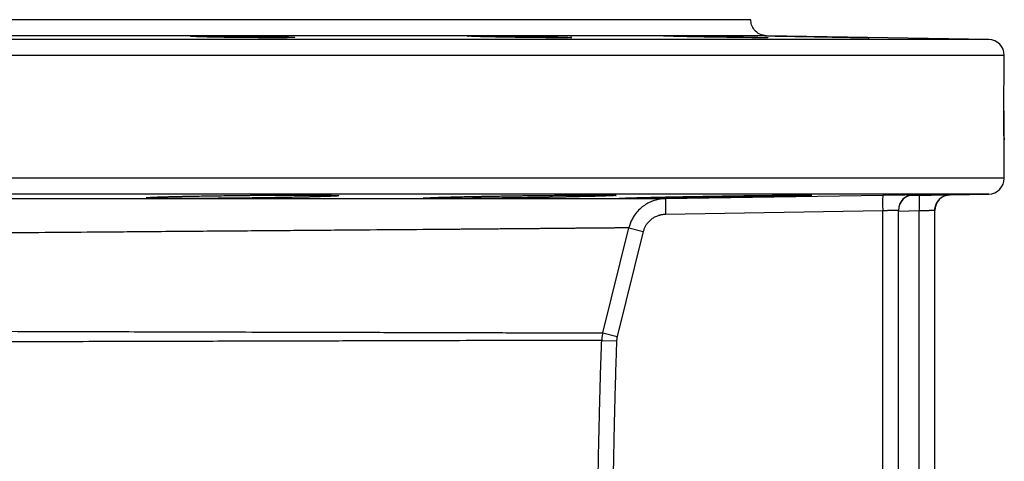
# Model space of a CAD drawing. Header units: inches. Extents: x -21 to 102, y -36 to 51.
# Tile 14 of 21: x 8.61 to 20.87, y 45.68 to 51.18. Entities that reach past the tile are written whole.
import ezdxf

# ---------------------------------------------------------------- set-up
doc = ezdxf.new("R2010")
doc.units = ezdxf.units.IN
doc.header["$MEASUREMENT"] = 0

msp = doc.modelspace()

# ---------------------------------------------------------------- linework, layer by layer
at = {"color": 8, "linetype": 'Continuous', "lineweight": 25}
for p, q in [((20.681, 50.936), (-20.681, 50.936)), ((17.91, 50.984), (-17.91, 50.984)), ((20.874, 50.739), (-20.874, 50.739)), ((20.874, 49.209), (-20.874, 49.209)), ((20.681, 49.012), (-20.681, 49.012)), ((19.706, 48.996), (19.814, 48.997)), ((19.814, 48.801), (19.554, 48.796))]:
    msp.add_line(p, q, dxfattribs=at)
at = {"color": 7, "linetype": 'Continuous', "lineweight": 25}
for p, q in [((20.681, 50.936), (17.91, 50.984)), ((20.874, 50.562), (20.874, 50.739)), ((20.874, 49.209), (20.874, 49.538)), ((16.653, 48.955), (19.36, 49)), ((19.747, 49.005), (19.747, 49.004)), ((20.201, 49.004), (20.681, 49.012)), ((19.36, 48.803), (16.653, 48.758)), ((19.36, 43.191), (19.36, 48.803)), ((19.554, 43.191), (19.554, 48.808)), ((19.814, 43.196), (19.814, 48.801)), ((20.008, 43.196), (20.008, 48.807)), ((15.871, 47.282), (16.196, 48.591)), ((16.196, 48.591), (16.376, 48.546)), ((16.376, 48.546), (16.051, 47.237)), ((15.871, 47.282), (16.051, 47.237)), ((15.858, 47.189), (16.043, 47.183))]:
    msp.add_line(p, q, dxfattribs=at)
for centre, radius, start, end in [((20.677, 50.739), 0.197, 360, 89), ((20.677, 49.209), 0.197, 271, 0), ((19.506, 48.854), 2.855, 177.9829, 181.9333), ((22.209, 48.9), 2.851, 177.9906, 181.9475), ((19.751, 48.808), 0.197, 90.9744, 179.9998), ((19.751, 48.807), 0.197, 90.9787, 179.9998), ((22.638, 48.899), 2.826, 178.0036, 181.9955), ((20.205, 48.807), 0.197, 91, 180)]:
    msp.add_arc(centre, radius, start, end, dxfattribs=at)
for points, knots in [([(17.717, 51.181), (17.716, 51.181), (17.716, 51.181), (17.716, 51.181), (17.715, 51.181), (17.713, 51.181), (17.712, 51.181), (17.709, 51.181), (17.707, 51.181), (17.704, 51.181), (17.701, 51.181), (17.697, 51.181), (17.693, 51.181), (17.688, 51.181), (17.683, 51.181), (17.678, 51.181), (17.672, 51.181), (17.666, 51.181), (17.659, 51.181), (17.652, 51.181), (17.635, 51.181), (17.605, 51.181), (17.553, 51.181), (17.493, 51.181), (17.398, 51.181), (17.253, 51.181), (17.037, 51.181), (16.78, 51.181), (16.477, 51.181), (16.132, 51.181), (15.742, 51.181), (15.309, 51.181), (14.833, 51.181), (14.317, 51.181), (13.759, 51.181), (13.164, 51.181), (12.533, 51.181), (11.868, 51.181), (11.173, 51.181), (10.449, 51.181), (9.702, 51.181), (8.931, 51.181), (8.145, 51.181), (7.342, 51.181), (6.53, 51.181), (5.707, 51.181), (4.884, 51.181), (4.056, 51.181), (3.367, 51.181), (2.818, 51.181), (2.411, 51.181), (2.002, 51.181), (1.676, 51.181), (1.433, 51.181), (1.274, 51.181), (1.115, 51.181), (0.956, 51.181), (0.797, 51.181), (0.638, 51.181), (0.478, 51.181), (0.319, 51.181), (0.159, 51.181), (0.053, 51.181), (0, 51.181)], [0, 0, 0, 0, 0.003017, 0.006033, 0.009048, 0.012063, 0.015078, 0.018092, 0.021107, 0.024121, 0.027135, 0.030149, 0.033163, 0.036177, 0.039191, 0.042206, 0.045221, 0.048236, 0.051252, 0.054268, 0.057285, 0.072092, 0.086891, 0.101691, 0.116499, 0.146983, 0.177468, 0.208726, 0.239986, 0.271893, 0.303801, 0.336211, 0.368624, 0.401379, 0.434137, 0.467068, 0.5, 0.532931, 0.565864, 0.598619, 0.631376, 0.663787, 0.696199, 0.728106, 0.760014, 0.791272, 0.822532, 0.853016, 0.883502, 0.898308, 0.913108, 0.927907, 0.942715, 0.948446, 0.954176, 0.959903, 0.965631, 0.971357, 0.977084, 0.982811, 0.988539, 0.994269, 1, 1, 1, 1]), ([(17.91, 50.984), (17.882, 50.988), (17.824, 50.996), (17.759, 51.051), (17.722, 51.117), (17.718, 51.162), (17.717, 51.184)], [0, 0, 0, 0, 0.270883, 0.5631379, 0.7901552, 1, 1, 1, 1]), ([(10.925, 50.969), (10.921, 50.969), (10.914, 50.969), (10.903, 50.969), (10.892, 50.97), (10.882, 50.97), (10.872, 50.97), (10.862, 50.97), (10.853, 50.971), (10.844, 50.971), (10.835, 50.971), (10.827, 50.972), (10.819, 50.972), (10.798, 50.973), (10.77, 50.974), (10.744, 50.975), (10.732, 50.977), (10.737, 50.978), (10.755, 50.979), (10.786, 50.98), (10.83, 50.981), (10.884, 50.982), (10.948, 50.982), (11.021, 50.982), (11.102, 50.982), (11.169, 50.981), (11.218, 50.981), (11.245, 50.981), (11.272, 50.98), (11.3, 50.98), (11.328, 50.98), (11.356, 50.98), (11.375, 50.979), (11.384, 50.979)], [0, 0, 0, 0, 0.010535, 0.02103, 0.031491, 0.041925, 0.052339, 0.062737, 0.073128, 0.083517, 0.09391, 0.104315, 0.114736, 0.12518, 0.187906, 0.250377, 0.318352, 0.386117, 0.446594, 0.507002, 0.568071, 0.629132, 0.688677, 0.748232, 0.809805, 0.871395, 0.889847, 0.90821, 0.926523, 0.94482, 0.963141, 0.981522, 1, 1, 1, 1]), ([(11.384, 50.961), (11.379, 50.961), (11.368, 50.962), (11.351, 50.962), (11.335, 50.962), (11.319, 50.962), (11.303, 50.962), (11.287, 50.962), (11.27, 50.963), (11.255, 50.963), (11.239, 50.963), (11.223, 50.963), (11.207, 50.964), (11.191, 50.964), (11.176, 50.964), (11.144, 50.964), (11.098, 50.965), (11.05, 50.966), (11.015, 50.967), (10.991, 50.967), (10.968, 50.968), (10.946, 50.968), (10.932, 50.969), (10.925, 50.969)], [0, 0, 0, 0, 0.032325, 0.064523, 0.096613, 0.128615, 0.160548, 0.192431, 0.224285, 0.256129, 0.287984, 0.319868, 0.351802, 0.383805, 0.415898, 0.448098, 0.579688, 0.711007, 0.769077, 0.826892, 0.884571, 0.942234, 1, 1, 1, 1]), ([(11.384, 50.979), (11.39, 50.979), (11.4, 50.979), (11.416, 50.979), (11.432, 50.979), (11.448, 50.979), (11.464, 50.978), (11.48, 50.978), (11.495, 50.978), (11.511, 50.978), (11.526, 50.978), (11.542, 50.977), (11.557, 50.977), (11.572, 50.977), (11.588, 50.977), (11.603, 50.976), (11.618, 50.976), (11.638, 50.976), (11.662, 50.975), (11.691, 50.975), (11.718, 50.974), (11.745, 50.974), (11.771, 50.973), (11.796, 50.973), (11.821, 50.972), (11.836, 50.972), (11.844, 50.972)], [0, 0, 0, 0, 0.031487, 0.06285, 0.09411, 0.125285, 0.156394, 0.187458, 0.218496, 0.249527, 0.280571, 0.311649, 0.342779, 0.373981, 0.405274, 0.436679, 0.468213, 0.499897, 0.562606, 0.624957, 0.687097, 0.749179, 0.811357, 0.873784, 0.936615, 1, 1, 1, 1]), ([(11.844, 50.972), (11.847, 50.972), (11.855, 50.971), (11.866, 50.971), (11.876, 50.971), (11.886, 50.971), (11.896, 50.97), (11.906, 50.97), (11.915, 50.97), (11.924, 50.97), (11.933, 50.969), (11.941, 50.969), (11.949, 50.969), (11.957, 50.968), (11.964, 50.968), (11.971, 50.968), (11.986, 50.967), (12.005, 50.966), (12.025, 50.965), (12.036, 50.964), (12.032, 50.962), (12.014, 50.961), (11.983, 50.96), (11.94, 50.96), (11.885, 50.959), (11.821, 50.959), (11.748, 50.959), (11.666, 50.959), (11.597, 50.96), (11.546, 50.96), (11.514, 50.96), (11.482, 50.96), (11.45, 50.961), (11.417, 50.961), (11.395, 50.961), (11.384, 50.961)], [0, 0, 0, 0, 0.01042, 0.020809, 0.031172, 0.041516, 0.051847, 0.062171, 0.072494, 0.082823, 0.093164, 0.103523, 0.113907, 0.124322, 0.134774, 0.14527, 0.155815, 0.202845, 0.250036, 0.316941, 0.384042, 0.444905, 0.505837, 0.567142, 0.628466, 0.68852, 0.748581, 0.810322, 0.872069, 0.893482, 0.914792, 0.936048, 0.957301, 0.978602, 1, 1, 1, 1]), ([(14.512, 50.969), (14.507, 50.969), (14.497, 50.969), (14.483, 50.969), (14.47, 50.97), (14.456, 50.97), (14.443, 50.97), (14.43, 50.97), (14.418, 50.971), (14.405, 50.971), (14.393, 50.971), (14.381, 50.972), (14.37, 50.972), (14.359, 50.972), (14.328, 50.973), (14.282, 50.974), (14.232, 50.976), (14.199, 50.978), (14.185, 50.979), (14.188, 50.98), (14.208, 50.981), (14.244, 50.982), (14.295, 50.982), (14.359, 50.982), (14.436, 50.981), (14.522, 50.981), (14.595, 50.98), (14.648, 50.98), (14.679, 50.979), (14.71, 50.979), (14.741, 50.979), (14.772, 50.978), (14.804, 50.978), (14.826, 50.977), (14.836, 50.977)], [0, 0, 0, 0, 0.0097446, 0.0194473, 0.0291142, 0.0387516, 0.0483656, 0.0579624, 0.0675481, 0.077129, 0.0867113, 0.096301, 0.1059043, 0.1155271, 0.1251754, 0.1878432, 0.2502291, 0.3172262, 0.384031, 0.4442315, 0.504388, 0.5652181, 0.6260499, 0.6865725, 0.7471022, 0.8079173, 0.8687711, 0.8876005, 0.9063235, 0.9249874, 0.9436396, 0.9623276, 0.9810989, 1, 1, 1, 1]), ([(14.836, 50.963), (14.831, 50.963), (14.821, 50.964), (14.806, 50.964), (14.791, 50.964), (14.775, 50.964), (14.76, 50.965), (14.745, 50.965), (14.73, 50.965), (14.715, 50.965), (14.7, 50.965), (14.68, 50.966), (14.655, 50.966), (14.625, 50.967), (14.596, 50.967), (14.567, 50.968), (14.539, 50.968), (14.521, 50.969), (14.512, 50.969)], [0, 0, 0, 0, 0.0449438, 0.0897713, 0.1345068, 0.1791743, 0.223798, 0.2684023, 0.3130114, 0.3576495, 0.4023407, 0.447109, 0.5399349, 0.6322023, 0.7241268, 0.8159247, 0.9078113, 1, 1, 1, 1]), ([(14.836, 50.977), (14.842, 50.977), (14.853, 50.977), (14.869, 50.977), (14.885, 50.977), (14.902, 50.976), (14.918, 50.976), (14.934, 50.976), (14.951, 50.976), (14.967, 50.975), (14.988, 50.975), (15.014, 50.974), (15.044, 50.974), (15.074, 50.973), (15.104, 50.973), (15.133, 50.972), (15.152, 50.972), (15.161, 50.972)], [0, 0, 0, 0, 0.048271, 0.096464, 0.14461, 0.192739, 0.240883, 0.289074, 0.337343, 0.385721, 0.43424, 0.528535, 0.622522, 0.71643, 0.810491, 0.904936, 1, 1, 1, 1]), ([(15.161, 50.972), (15.166, 50.972), (15.175, 50.971), (15.189, 50.971), (15.203, 50.971), (15.216, 50.971), (15.229, 50.97), (15.242, 50.97), (15.255, 50.97), (15.267, 50.969), (15.279, 50.969), (15.291, 50.969), (15.303, 50.969), (15.314, 50.968), (15.345, 50.968), (15.391, 50.966), (15.441, 50.965), (15.474, 50.963), (15.488, 50.962), (15.484, 50.961), (15.463, 50.96), (15.427, 50.959), (15.374, 50.959), (15.307, 50.959), (15.229, 50.959), (15.143, 50.96), (15.071, 50.961), (15.019, 50.961), (14.989, 50.962), (14.959, 50.962), (14.929, 50.962), (14.898, 50.963), (14.867, 50.963), (14.847, 50.963), (14.836, 50.963)], [0, 0, 0, 0, 0.009676, 0.019327, 0.028959, 0.038578, 0.04819, 0.057801, 0.067418, 0.077046, 0.086693, 0.096363, 0.106065, 0.115803, 0.125583, 0.188278, 0.251269, 0.317713, 0.384329, 0.445262, 0.506242, 0.568158, 0.630083, 0.691835, 0.753593, 0.813309, 0.873015, 0.891278, 0.909435, 0.927524, 0.945586, 0.96366, 0.981784, 1, 1, 1, 1]), ([(17.109, 50.969), (17.104, 50.969), (17.093, 50.969), (17.077, 50.969), (17.061, 50.97), (17.045, 50.97), (17.03, 50.97), (17.014, 50.971), (16.999, 50.971), (16.984, 50.971), (16.969, 50.971), (16.955, 50.972), (16.941, 50.972), (16.926, 50.972), (16.913, 50.973), (16.871, 50.973), (16.808, 50.975), (16.733, 50.977), (16.675, 50.978), (16.639, 50.98), (16.625, 50.981), (16.631, 50.981), (16.656, 50.982), (16.701, 50.982), (16.764, 50.981), (16.843, 50.981), (16.933, 50.98), (17.009, 50.979), (17.062, 50.978), (17.092, 50.977), (17.122, 50.977), (17.153, 50.977), (17.183, 50.976), (17.214, 50.976), (17.246, 50.975), (17.267, 50.975), (17.277, 50.975)], [0, 0, 0, 0, 0.009067, 0.018091, 0.027077, 0.036031, 0.04496, 0.05387, 0.062765, 0.071653, 0.08054, 0.08943, 0.098332, 0.107249, 0.116188, 0.125155, 0.187756, 0.250059, 0.316152, 0.382075, 0.441874, 0.501647, 0.56299, 0.624339, 0.686361, 0.748403, 0.807184, 0.866058, 0.882877, 0.899595, 0.91625, 0.932884, 0.949536, 0.966246, 0.983054, 1, 1, 1, 1]), ([(17.277, 50.966), (17.272, 50.966), (17.262, 50.966), (17.246, 50.966), (17.231, 50.967), (17.215, 50.967), (17.2, 50.967), (17.185, 50.967), (17.169, 50.968), (17.154, 50.968), (17.139, 50.968), (17.124, 50.969), (17.114, 50.969), (17.109, 50.969)], [0, 0, 0, 0, 0.091622, 0.182947, 0.274026, 0.364911, 0.455652, 0.546303, 0.636915, 0.727539, 0.818227, 0.909031, 1, 1, 1, 1]), ([(17.277, 50.975), (17.282, 50.975), (17.293, 50.974), (17.308, 50.974), (17.324, 50.974), (17.339, 50.974), (17.354, 50.973), (17.37, 50.973), (17.385, 50.973), (17.4, 50.973), (17.415, 50.972), (17.43, 50.972), (17.44, 50.972), (17.445, 50.972)], [0, 0, 0, 0, 0.090947, 0.181731, 0.272405, 0.363019, 0.453626, 0.544275, 0.635021, 0.725914, 0.817007, 0.908352, 1, 1, 1, 1]), ([(17.445, 50.972), (17.451, 50.972), (17.462, 50.971), (17.478, 50.971), (17.493, 50.971), (17.509, 50.971), (17.524, 50.97), (17.54, 50.97), (17.555, 50.97), (17.57, 50.969), (17.585, 50.969), (17.599, 50.969), (17.614, 50.969), (17.628, 50.968), (17.642, 50.968), (17.683, 50.967), (17.747, 50.966), (17.822, 50.964), (17.88, 50.962), (17.915, 50.961), (17.93, 50.96), (17.924, 50.959), (17.898, 50.959), (17.853, 50.959), (17.789, 50.959), (17.71, 50.96), (17.62, 50.961), (17.544, 50.962), (17.49, 50.963), (17.46, 50.963), (17.43, 50.964), (17.4, 50.964), (17.37, 50.965), (17.339, 50.965), (17.308, 50.965), (17.288, 50.966), (17.277, 50.966)], [0, 0, 0, 0, 0.008977, 0.017926, 0.026854, 0.035766, 0.044668, 0.053566, 0.062466, 0.071375, 0.080297, 0.08924, 0.098208, 0.107209, 0.116248, 0.125331, 0.187768, 0.250505, 0.316016, 0.381675, 0.442082, 0.502518, 0.563807, 0.625103, 0.686956, 0.74881, 0.808111, 0.86736, 0.884121, 0.900756, 0.917302, 0.933795, 0.950274, 0.966777, 0.98334, 1, 1, 1, 1]), ([(18.541, 50.969), (18.535, 50.969), (18.525, 50.969), (18.508, 50.969), (18.492, 50.97), (18.476, 50.97), (18.461, 50.97), (18.445, 50.97), (18.429, 50.971), (18.414, 50.971), (18.398, 50.971), (18.383, 50.972), (18.367, 50.972), (18.352, 50.972), (18.337, 50.972), (18.322, 50.973), (18.307, 50.973), (18.277, 50.973), (18.234, 50.974), (18.179, 50.975), (18.128, 50.976), (18.064, 50.978), (17.994, 50.979), (17.934, 50.98), (17.899, 50.981), (17.887, 50.982), (17.899, 50.982), (17.935, 50.981), (17.995, 50.981), (18.064, 50.98), (18.128, 50.979), (18.179, 50.978), (18.234, 50.977), (18.282, 50.976), (18.322, 50.975), (18.352, 50.975), (18.383, 50.974), (18.413, 50.974), (18.445, 50.973), (18.476, 50.973), (18.509, 50.972), (18.53, 50.972), (18.541, 50.972)], [0, 0, 0, 0, 0.0079553, 0.0158708, 0.0237512, 0.0316011, 0.0394253, 0.0472287, 0.0550161, 0.0627922, 0.070562, 0.0783301, 0.0861013, 0.0938805, 0.1016722, 0.1094813, 0.1173122, 0.1251695, 0.156694, 0.1878323, 0.2188926, 0.2501814, 0.3152685, 0.380213, 0.4400059, 0.4997878, 0.5610128, 0.6222475, 0.685894, 0.7495987, 0.7809631, 0.8120665, 0.8432242, 0.8747503, 0.8904557, 0.9060711, 0.9216338, 0.937182, 0.9527541, 0.9683889, 0.9841248, 1, 1, 1, 1]), ([(18.541, 50.972), (18.546, 50.972), (18.557, 50.971), (18.573, 50.971), (18.589, 50.971), (18.604, 50.971), (18.62, 50.97), (18.636, 50.97), (18.652, 50.97), (18.667, 50.97), (18.683, 50.969), (18.698, 50.969), (18.714, 50.969), (18.729, 50.968), (18.744, 50.968), (18.759, 50.968), (18.774, 50.968), (18.804, 50.967), (18.848, 50.966), (18.902, 50.965), (18.953, 50.964), (19.017, 50.963), (19.087, 50.962), (19.147, 50.96), (19.183, 50.96), (19.194, 50.959), (19.183, 50.959), (19.146, 50.959), (19.086, 50.96), (19.007, 50.961), (18.915, 50.963), (18.829, 50.964), (18.752, 50.965), (18.699, 50.966), (18.658, 50.967), (18.629, 50.967), (18.6, 50.968), (18.57, 50.968), (18.551, 50.969), (18.541, 50.969)], [0, 0, 0, 0, 0.007857, 0.015688, 0.023497, 0.031289, 0.039069, 0.046841, 0.05461, 0.062381, 0.070158, 0.077947, 0.085752, 0.093578, 0.10143, 0.109312, 0.11723, 0.125188, 0.156484, 0.187553, 0.218697, 0.250217, 0.314724, 0.379352, 0.439596, 0.499857, 0.561312, 0.622772, 0.686248, 0.749698, 0.805795, 0.86178, 0.894735, 0.927624, 0.942167, 0.956646, 0.971091, 0.985533, 1, 1, 1, 1]), ([(20.868, 50.05), (20.868, 50.055), (20.868, 50.064), (20.868, 50.079), (20.868, 50.093), (20.868, 50.107), (20.868, 50.121), (20.868, 50.135), (20.868, 50.161), (20.868, 50.199), (20.869, 50.246), (20.869, 50.291), (20.87, 50.349), (20.871, 50.414), (20.872, 50.467), (20.873, 50.502), (20.873, 50.523), (20.874, 50.54), (20.874, 50.55), (20.874, 50.556), (20.874, 50.56), (20.874, 50.562), (20.874, 50.562), (20.874, 50.562)], [0, 0, 0, 0, 0.017701, 0.035422, 0.053178, 0.070983, 0.088853, 0.106801, 0.124842, 0.18724, 0.249938, 0.312599, 0.375045, 0.499721, 0.624223, 0.686532, 0.749031, 0.811681, 0.874182, 0.905822, 0.937285, 0.968652, 1, 1, 1, 1]), ([(20.868, 50.05), (20.868, 50.017), (20.868, 49.95), (20.869, 49.853), (20.87, 49.764), (20.87, 49.713), (20.871, 49.688)], [0, 0, 0, 0, 0.249664, 0.499958, 0.750273, 1, 1, 1, 1]), ([(20.874, 49.538), (20.874, 49.538), (20.874, 49.538), (20.874, 49.539), (20.874, 49.54), (20.874, 49.541), (20.874, 49.543), (20.874, 49.546), (20.874, 49.55), (20.874, 49.56), (20.873, 49.577), (20.873, 49.598), (20.872, 49.633), (20.871, 49.686), (20.87, 49.751), (20.869, 49.809), (20.869, 49.855), (20.868, 49.902), (20.868, 49.942), (20.868, 49.975), (20.868, 50), (20.868, 50.025), (20.868, 50.042), (20.868, 50.05)], [0, 0, 0, 0, 0.017916, 0.035815, 0.05371, 0.071615, 0.089546, 0.107517, 0.125543, 0.187866, 0.25031, 0.31271, 0.375052, 0.500306, 0.625722, 0.688124, 0.750747, 0.81316, 0.875445, 0.906786, 0.937941, 0.968987, 1, 1, 1, 1]), ([(0, 48.956), (0.026, 48.956), (0.078, 48.956), (0.156, 48.956), (0.235, 48.956), (0.313, 48.956), (0.392, 48.956), (0.47, 48.956), (0.549, 48.956), (0.628, 48.956), (0.707, 48.956), (0.786, 48.956), (0.865, 48.956), (0.944, 48.956), (1.024, 48.956), (1.103, 48.956), (1.182, 48.956), (1.262, 48.956), (1.342, 48.956), (1.421, 48.956), (1.501, 48.956), (1.581, 48.956), (1.661, 48.956), (1.741, 48.956), (1.821, 48.956), (1.901, 48.956), (1.982, 48.956), (2.062, 48.956), (2.142, 48.956), (2.223, 48.956), (2.303, 48.956), (2.384, 48.956), (2.464, 48.956), (2.545, 48.956), (2.626, 48.956), (2.706, 48.956), (2.963, 48.956), (3.412, 48.956), (4.068, 48.956), (4.77, 48.956), (5.451, 48.956), (6.131, 48.956), (6.774, 48.956), (7.426, 48.956), (8.274, 48.956), (9.281, 48.956), (10.266, 48.955), (11.034, 48.955), (11.636, 48.955), (12.209, 48.955), (12.751, 48.955), (13.267, 48.955), (13.761, 48.955), (14.24, 48.955), (14.569, 48.955), (14.768, 48.955), (14.846, 48.955), (14.924, 48.955), (15, 48.955), (15.076, 48.955), (15.15, 48.955), (15.223, 48.955), (15.296, 48.955), (15.367, 48.955), (15.437, 48.955), (15.507, 48.955), (15.575, 48.955), (15.642, 48.955), (15.708, 48.955), (15.773, 48.955), (15.837, 48.955), (15.9, 48.955), (15.961, 48.955), (16.022, 48.955), (16.081, 48.955), (16.139, 48.955), (16.196, 48.955), (16.252, 48.955), (16.306, 48.955), (16.359, 48.955), (16.412, 48.955), (16.462, 48.955), (16.512, 48.955), (16.56, 48.955), (16.607, 48.955), (16.638, 48.955), (16.653, 48.955)], [0, 0, 0, 0, 0.003502, 0.007008, 0.01052, 0.014037, 0.017558, 0.021085, 0.024616, 0.028153, 0.031694, 0.035241, 0.038792, 0.042348, 0.04591, 0.049476, 0.053047, 0.056623, 0.060205, 0.063791, 0.067382, 0.070978, 0.074579, 0.078185, 0.081795, 0.085411, 0.089032, 0.092658, 0.096288, 0.099924, 0.103564, 0.10721, 0.11086, 0.114515, 0.118175, 0.12184, 0.12551, 0.153145, 0.183249, 0.215823, 0.250862, 0.279091, 0.313029, 0.344164, 0.375291, 0.440694, 0.500587, 0.536514, 0.572197, 0.607636, 0.642832, 0.677199, 0.712501, 0.748739, 0.785914, 0.792622, 0.799344, 0.806079, 0.812827, 0.819588, 0.826363, 0.83315, 0.839951, 0.846765, 0.853592, 0.860432, 0.867285, 0.874152, 0.881031, 0.887924, 0.89483, 0.901749, 0.908681, 0.915627, 0.922586, 0.929557, 0.936542, 0.94354, 0.950552, 0.957576, 0.964614, 0.971665, 0.978729, 0.985806, 0.992896, 1, 1, 1, 1]), ([(11.384, 48.961), (11.377, 48.961), (11.362, 48.961), (11.34, 48.961), (11.318, 48.961), (11.296, 48.961), (11.274, 48.96), (11.252, 48.96), (11.23, 48.96), (11.208, 48.96), (11.187, 48.959), (11.165, 48.959), (11.143, 48.959), (11.122, 48.959), (11.1, 48.959), (11.078, 48.959), (11.057, 48.958), (11.015, 48.958), (10.952, 48.958), (10.871, 48.957), (10.793, 48.957), (10.692, 48.957), (10.576, 48.957), (10.453, 48.957), (10.351, 48.958), (10.271, 48.96), (10.215, 48.962), (10.185, 48.964), (10.18, 48.966), (10.199, 48.969), (10.226, 48.971), (10.252, 48.972), (10.285, 48.974), (10.317, 48.975), (10.344, 48.976), (10.364, 48.976), (10.385, 48.977), (10.407, 48.978), (10.431, 48.978), (10.455, 48.979), (10.481, 48.98), (10.507, 48.981), (10.526, 48.981), (10.535, 48.981)], [0, 0, 0, 0, 0.007852, 0.015685, 0.023503, 0.031309, 0.039105, 0.046895, 0.054681, 0.062467, 0.070256, 0.07805, 0.085853, 0.093667, 0.101497, 0.109343, 0.117211, 0.125101, 0.156279, 0.187326, 0.218447, 0.249845, 0.312343, 0.37459, 0.437153, 0.499615, 0.561962, 0.62445, 0.68692, 0.749761, 0.780802, 0.811824, 0.842995, 0.874488, 0.888387, 0.902262, 0.916129, 0.930003, 0.943898, 0.95783, 0.971814, 0.985866, 1, 1, 1, 1]), ([(10.535, 48.981), (10.54, 48.981), (10.55, 48.982), (10.566, 48.982), (10.582, 48.982), (10.598, 48.983), (10.614, 48.983), (10.631, 48.983), (10.648, 48.984), (10.665, 48.984), (10.682, 48.984), (10.7, 48.985), (10.744, 48.986), (10.818, 48.987), (10.924, 48.989), (11.035, 48.99), (11.124, 48.992), (11.189, 48.992), (11.228, 48.993), (11.267, 48.993), (11.306, 48.994), (11.345, 48.994), (11.371, 48.995), (11.384, 48.995)], [0, 0, 0, 0, 0.022756, 0.045497, 0.068229, 0.09096, 0.113697, 0.136447, 0.159218, 0.182017, 0.204851, 0.227727, 0.250653, 0.375034, 0.500239, 0.624841, 0.750365, 0.792111, 0.833747, 0.875312, 0.916849, 0.958398, 1, 1, 1, 1]), ([(11.384, 48.995), (11.392, 48.995), (11.406, 48.995), (11.428, 48.995), (11.451, 48.995), (11.473, 48.996), (11.494, 48.996), (11.516, 48.996), (11.538, 48.996), (11.56, 48.996), (11.582, 48.996), (11.604, 48.997), (11.625, 48.997), (11.647, 48.997), (11.669, 48.997), (11.69, 48.997), (11.712, 48.997), (11.754, 48.998), (11.817, 48.998), (11.898, 48.998), (11.976, 48.999), (12.076, 48.999), (12.193, 48.999), (12.315, 48.998), (12.418, 48.997), (12.497, 48.996), (12.553, 48.995), (12.584, 48.993), (12.588, 48.99), (12.57, 48.988), (12.543, 48.986), (12.516, 48.985), (12.483, 48.983), (12.451, 48.982), (12.422, 48.981), (12.399, 48.98), (12.374, 48.98), (12.349, 48.979), (12.322, 48.978), (12.294, 48.977), (12.264, 48.976), (12.244, 48.976), (12.233, 48.976)], [0, 0, 0, 0, 0.007818, 0.015625, 0.023424, 0.031217, 0.039006, 0.046793, 0.054582, 0.062373, 0.070171, 0.077976, 0.085792, 0.09362, 0.101464, 0.109324, 0.117204, 0.125105, 0.156232, 0.187301, 0.218458, 0.249843, 0.312349, 0.374578, 0.437193, 0.499611, 0.562158, 0.624548, 0.687304, 0.749758, 0.781262, 0.812496, 0.84363, 0.874832, 0.890665, 0.906401, 0.922063, 0.937671, 0.953248, 0.968814, 0.984391, 1, 1, 1, 1]), ([(12.233, 48.976), (12.228, 48.976), (12.218, 48.975), (12.202, 48.975), (12.186, 48.975), (12.17, 48.974), (12.154, 48.974), (12.137, 48.974), (12.12, 48.973), (12.103, 48.973), (12.086, 48.972), (12.069, 48.972), (12.024, 48.971), (11.951, 48.97), (11.844, 48.968), (11.733, 48.966), (11.644, 48.965), (11.579, 48.964), (11.541, 48.963), (11.502, 48.963), (11.463, 48.962), (11.423, 48.962), (11.397, 48.962), (11.384, 48.961)], [0, 0, 0, 0, 0.022992, 0.045921, 0.068794, 0.091619, 0.114403, 0.137153, 0.159877, 0.182581, 0.205274, 0.227962, 0.250653, 0.375627, 0.500239, 0.625295, 0.750365, 0.792246, 0.833953, 0.875535, 0.917038, 0.95851, 1, 1, 1, 1]), ([(14.836, 48.965), (14.829, 48.965), (14.814, 48.965), (14.792, 48.965), (14.77, 48.965), (14.748, 48.964), (14.726, 48.964), (14.705, 48.964), (14.683, 48.963), (14.661, 48.963), (14.64, 48.963), (14.619, 48.963), (14.597, 48.962), (14.576, 48.962), (14.555, 48.962), (14.534, 48.962), (14.513, 48.961), (14.492, 48.961), (14.471, 48.961), (14.427, 48.96), (14.359, 48.96), (14.27, 48.959), (14.185, 48.958), (14.105, 48.958), (14.03, 48.957), (13.96, 48.957), (13.895, 48.957), (13.818, 48.957), (13.738, 48.957), (13.679, 48.958), (13.647, 48.96), (13.634, 48.961), (13.636, 48.963), (13.661, 48.965), (13.712, 48.967), (13.766, 48.969), (13.814, 48.971), (13.87, 48.973), (13.92, 48.974), (13.962, 48.975), (13.992, 48.976), (14.024, 48.977), (14.056, 48.977), (14.09, 48.978), (14.125, 48.979), (14.161, 48.98), (14.198, 48.98), (14.223, 48.981), (14.236, 48.981)], [0, 0, 0, 0, 0.007063, 0.014098, 0.021108, 0.028095, 0.035062, 0.042012, 0.048945, 0.055866, 0.062777, 0.069679, 0.076576, 0.083469, 0.090362, 0.097257, 0.104156, 0.111062, 0.117978, 0.124905, 0.156125, 0.187532, 0.218757, 0.249873, 0.280984, 0.312215, 0.343641, 0.374855, 0.437106, 0.49966, 0.541283, 0.582714, 0.624516, 0.686892, 0.749644, 0.780745, 0.811794, 0.843, 0.874578, 0.888468, 0.902326, 0.916171, 0.930021, 0.943894, 0.95781, 0.971787, 0.985844, 1, 1, 1, 1]), ([(14.236, 48.981), (14.242, 48.981), (14.255, 48.982), (14.275, 48.982), (14.295, 48.982), (14.315, 48.983), (14.335, 48.983), (14.356, 48.983), (14.376, 48.984), (14.397, 48.984), (14.418, 48.985), (14.439, 48.985), (14.461, 48.985), (14.482, 48.986), (14.504, 48.986), (14.531, 48.986), (14.564, 48.987), (14.602, 48.988), (14.641, 48.988), (14.679, 48.989), (14.718, 48.989), (14.757, 48.99), (14.797, 48.99), (14.823, 48.991), (14.836, 48.991)], [0, 0, 0, 0, 0.035709, 0.071374, 0.107007, 0.142619, 0.178223, 0.213831, 0.249457, 0.285112, 0.320809, 0.356561, 0.39238, 0.428279, 0.46427, 0.500366, 0.562737, 0.625002, 0.687225, 0.749472, 0.811808, 0.874298, 0.937007, 1, 1, 1, 1]), ([(14.836, 48.991), (14.844, 48.991), (14.858, 48.991), (14.88, 48.992), (14.902, 48.992), (14.924, 48.992), (14.946, 48.992), (14.968, 48.993), (14.989, 48.993), (15.011, 48.993), (15.032, 48.993), (15.054, 48.994), (15.075, 48.994), (15.096, 48.994), (15.118, 48.994), (15.139, 48.995), (15.16, 48.995), (15.181, 48.995), (15.201, 48.995), (15.246, 48.996), (15.314, 48.996), (15.403, 48.997), (15.488, 48.998), (15.568, 48.998), (15.643, 48.998), (15.736, 48.999), (15.839, 48.999), (15.935, 48.998), (15.994, 48.997), (16.025, 48.996), (16.038, 48.995), (16.037, 48.994), (16.011, 48.992), (15.961, 48.989), (15.906, 48.987), (15.857, 48.986), (15.802, 48.984), (15.752, 48.983), (15.71, 48.982), (15.679, 48.981), (15.647, 48.98), (15.614, 48.98), (15.581, 48.979), (15.546, 48.978), (15.511, 48.977), (15.474, 48.976), (15.449, 48.976), (15.437, 48.976)], [0, 0, 0, 0, 0.007037, 0.014051, 0.021046, 0.028022, 0.034983, 0.041929, 0.048864, 0.055789, 0.062706, 0.069618, 0.076526, 0.083432, 0.09034, 0.09725, 0.104166, 0.111088, 0.118019, 0.124962, 0.156182, 0.187633, 0.218866, 0.249974, 0.28106, 0.312311, 0.374917, 0.437151, 0.499711, 0.541396, 0.582858, 0.624537, 0.687284, 0.749791, 0.78131, 0.812522, 0.843635, 0.874858, 0.888961, 0.902972, 0.916907, 0.930787, 0.94463, 0.958454, 0.972278, 0.986121, 1, 1, 1, 1]), ([(15.437, 48.976), (15.43, 48.976), (15.417, 48.975), (15.397, 48.975), (15.377, 48.975), (15.357, 48.974), (15.336, 48.974), (15.316, 48.973), (15.295, 48.973), (15.274, 48.973), (15.253, 48.972), (15.232, 48.972), (15.211, 48.971), (15.19, 48.971), (15.168, 48.971), (15.141, 48.97), (15.108, 48.97), (15.07, 48.969), (15.031, 48.968), (14.993, 48.968), (14.954, 48.967), (14.915, 48.967), (14.876, 48.966), (14.849, 48.966), (14.836, 48.965)], [0, 0, 0, 0, 0.036246, 0.072369, 0.108381, 0.144296, 0.180126, 0.215884, 0.251583, 0.287234, 0.322852, 0.358448, 0.394036, 0.429627, 0.465234, 0.500869, 0.56369, 0.626252, 0.688624, 0.750872, 0.813067, 0.875275, 0.937564, 1, 1, 1, 1]), ([(17.277, 48.97), (17.27, 48.97), (17.256, 48.97), (17.234, 48.97), (17.212, 48.969), (17.191, 48.969), (17.169, 48.969), (17.148, 48.968), (17.127, 48.968), (17.105, 48.968), (17.084, 48.967), (17.034, 48.967), (16.957, 48.965), (16.842, 48.964), (16.722, 48.962), (16.598, 48.96), (16.465, 48.959), (16.332, 48.958), (16.213, 48.957), (16.128, 48.957), (16.089, 48.957), (16.076, 48.958), (16.076, 48.959), (16.086, 48.96), (16.106, 48.961), (16.135, 48.962), (16.173, 48.964), (16.221, 48.965), (16.277, 48.967), (16.341, 48.968), (16.412, 48.97), (16.491, 48.972), (16.567, 48.973), (16.636, 48.975), (16.689, 48.976), (16.735, 48.977), (16.772, 48.978), (16.809, 48.978), (16.848, 48.979), (16.887, 48.98), (16.926, 48.98), (16.953, 48.981), (16.966, 48.981)], [0, 0, 0, 0, 0.006268, 0.012525, 0.018774, 0.025016, 0.031254, 0.03749, 0.043725, 0.049962, 0.056203, 0.06245, 0.093722, 0.125047, 0.166791, 0.208176, 0.249869, 0.312289, 0.374552, 0.437102, 0.499357, 0.530713, 0.561994, 0.593176, 0.624429, 0.655638, 0.686926, 0.718187, 0.749613, 0.780807, 0.812182, 0.843295, 0.874654, 0.895382, 0.916232, 0.928136, 0.940038, 0.951951, 0.963889, 0.975867, 0.987899, 1, 1, 1, 1]), ([(16.653, 48.955), (16.649, 48.955), (16.64, 48.954), (16.624, 48.954), (16.606, 48.952), (16.584, 48.949), (16.558, 48.944), (16.53, 48.937), (16.496, 48.926), (16.46, 48.911), (16.423, 48.893), (16.391, 48.872), (16.35, 48.842), (16.303, 48.798), (16.266, 48.749), (16.244, 48.712), (16.231, 48.689), (16.22, 48.665), (16.211, 48.64), (16.203, 48.616), (16.199, 48.599), (16.196, 48.591)], [0, 0, 0, 0, 0.019413, 0.044011, 0.073934, 0.109337, 0.150381, 0.19722, 0.249984, 0.317082, 0.387141, 0.446758, 0.500014, 0.629799, 0.749932, 0.792838, 0.835326, 0.877338, 0.91882, 0.959722, 1, 1, 1, 1]), ([(16.966, 48.981), (16.974, 48.981), (16.988, 48.982), (17.01, 48.982), (17.032, 48.982), (17.054, 48.983), (17.076, 48.983), (17.098, 48.983), (17.126, 48.984), (17.16, 48.985), (17.199, 48.985), (17.238, 48.986), (17.264, 48.986), (17.277, 48.986)], [0, 0, 0, 0, 0.071456, 0.142865, 0.214254, 0.285645, 0.357065, 0.428537, 0.500089, 0.625768, 0.75089, 0.875588, 1, 1, 1, 1]), ([(17.277, 48.986), (17.285, 48.987), (17.3, 48.987), (17.323, 48.987), (17.345, 48.987), (17.368, 48.988), (17.391, 48.988), (17.413, 48.988), (17.435, 48.989), (17.458, 48.989), (17.48, 48.989), (17.502, 48.99), (17.525, 48.99), (17.547, 48.99), (17.569, 48.991), (17.591, 48.991), (17.613, 48.991), (17.635, 48.992), (17.657, 48.992), (17.679, 48.992), (17.727, 48.993), (17.8, 48.994), (17.895, 48.995), (17.985, 48.996), (18.098, 48.997), (18.223, 48.998), (18.341, 48.999), (18.427, 48.999), (18.474, 48.998), (18.483, 48.997), (18.453, 48.995), (18.386, 48.993), (18.298, 48.99), (18.213, 48.988), (18.141, 48.987), (18.063, 48.985), (17.995, 48.984), (17.941, 48.982), (17.904, 48.982), (17.867, 48.981), (17.829, 48.98), (17.79, 48.979), (17.751, 48.979), (17.711, 48.978), (17.671, 48.977), (17.63, 48.976), (17.602, 48.976), (17.588, 48.976)], [0, 0, 0, 0, 0.006585, 0.013157, 0.01972, 0.026274, 0.032822, 0.039367, 0.04591, 0.052455, 0.059004, 0.065558, 0.07212, 0.078693, 0.085279, 0.091879, 0.098497, 0.105135, 0.111794, 0.118478, 0.125187, 0.156421, 0.187494, 0.218637, 0.25008, 0.312479, 0.374762, 0.437318, 0.499566, 0.562169, 0.624565, 0.687197, 0.749707, 0.781243, 0.812434, 0.843535, 0.874795, 0.887531, 0.900174, 0.912742, 0.925252, 0.937719, 0.950161, 0.962594, 0.975034, 0.987498, 1, 1, 1, 1]), ([(17.588, 48.976), (17.581, 48.976), (17.566, 48.975), (17.544, 48.975), (17.522, 48.975), (17.5, 48.974), (17.478, 48.974), (17.456, 48.973), (17.428, 48.973), (17.394, 48.972), (17.355, 48.972), (17.316, 48.971), (17.29, 48.971), (17.277, 48.97)], [0, 0, 0, 0, 0.072075, 0.14395, 0.21565, 0.287199, 0.358624, 0.429949, 0.501199, 0.627199, 0.752242, 0.876463, 1, 1, 1, 1]), ([(19.36, 49), (19.365, 49), (19.373, 49), (19.386, 49.001), (19.398, 49.001), (19.411, 49.001), (19.424, 49.001), (19.444, 49.001), (19.473, 49.002), (19.509, 49.003), (19.543, 49.003), (19.587, 49.004), (19.636, 49.004), (19.676, 49.005), (19.702, 49.005), (19.718, 49.005), (19.731, 49.005), (19.739, 49.005), (19.743, 49.005), (19.745, 49.005), (19.747, 49.005), (19.747, 49.005), (19.747, 49.005)], [0, 0, 0, 0, 0.0208128, 0.0415987, 0.0623792, 0.0831763, 0.1040115, 0.1249065, 0.1874217, 0.2501021, 0.3123233, 0.3746638, 0.4998004, 0.624235, 0.6867771, 0.7493772, 0.8118087, 0.8742973, 0.9057477, 0.9371342, 0.968528, 1, 1, 1, 1]), ([(19.723, 48.999), (19.731, 48.999), (19.749, 48.999), (19.741, 48.998), (19.718, 48.998), (19.717, 48.998)], [0, 0, 0, 0, 0.444469, 0.990585, 1, 1, 1, 1]), ([(19.814, 48.997), (19.819, 48.997), (19.827, 48.998), (19.84, 48.998), (19.852, 48.998), (19.865, 48.998), (19.878, 48.999), (19.898, 48.999), (19.927, 48.999), (19.963, 49), (19.997, 49.001), (20.041, 49.001), (20.09, 49.002), (20.13, 49.003), (20.156, 49.003), (20.172, 49.004), (20.185, 49.004), (20.193, 49.004), (20.197, 49.004), (20.2, 49.004), (20.201, 49.004), (20.201, 49.004), (20.201, 49.004)], [0, 0, 0, 0, 0.020792, 0.041564, 0.062339, 0.083138, 0.103983, 0.124895, 0.187353, 0.250083, 0.312263, 0.374641, 0.499777, 0.624215, 0.686745, 0.749363, 0.811788, 0.87429, 0.905739, 0.937126, 0.968523, 1, 1, 1, 1]), ([(20.008, 48.807), (20.01, 48.832), (20.014, 48.869), (20.038, 48.915), (20.063, 48.946), (20.094, 48.972), (20.139, 48.996), (20.177, 49.001), (20.201, 49.004)], [0, 0, 0, 0, 0.2396965, 0.3685145, 0.5, 0.6314855, 0.7603035, 1, 1, 1, 1]), ([(16.653, 48.758), (16.649, 48.758), (16.642, 48.758), (16.632, 48.757), (16.622, 48.756), (16.611, 48.754), (16.601, 48.753), (16.591, 48.751), (16.581, 48.748), (16.571, 48.745), (16.549, 48.738), (16.517, 48.725), (16.478, 48.7), (16.443, 48.668), (16.419, 48.639), (16.404, 48.615), (16.395, 48.599), (16.388, 48.581), (16.381, 48.564), (16.378, 48.552), (16.376, 48.546)], [0, 0, 0, 0, 0.027986, 0.055845, 0.083609, 0.111311, 0.138984, 0.166663, 0.194379, 0.222167, 0.250059, 0.375347, 0.499947, 0.625376, 0.749904, 0.800398, 0.85041, 0.900184, 0.949965, 1, 1, 1, 1]), ([(19.554, 48.808), (19.554, 48.808), (19.554, 48.808), (19.553, 48.808), (19.552, 48.808), (19.551, 48.808), (19.549, 48.808), (19.547, 48.808), (19.544, 48.808), (19.541, 48.808), (19.538, 48.808), (19.534, 48.808), (19.53, 48.808), (19.525, 48.808), (19.52, 48.808), (19.515, 48.808), (19.509, 48.808), (19.503, 48.808), (19.496, 48.807), (19.488, 48.807), (19.477, 48.807), (19.466, 48.807), (19.454, 48.806), (19.44, 48.806), (19.426, 48.805), (19.411, 48.805), (19.395, 48.804), (19.378, 48.804), (19.366, 48.803), (19.36, 48.803)], [0, 0, 0, 0, 0.0288796, 0.0578273, 0.0868432, 0.1159274, 0.14508, 0.1743009, 0.2035904, 0.2329485, 0.2623751, 0.2918705, 0.3214346, 0.3510675, 0.3807694, 0.4105402, 0.44038, 0.4702889, 0.500267, 0.5426885, 0.5867881, 0.6325657, 0.6800215, 0.7291555, 0.7799678, 0.8324584, 0.8866273, 0.9424745, 1, 1, 1, 1]), ([(20.008, 48.807), (20.008, 48.807), (20.008, 48.807), (20.007, 48.807), (20.006, 48.807), (20.005, 48.807), (20.003, 48.807), (20, 48.807), (19.997, 48.807), (19.994, 48.807), (19.99, 48.807), (19.986, 48.806), (19.981, 48.806), (19.976, 48.806), (19.971, 48.806), (19.965, 48.806), (19.958, 48.806), (19.951, 48.805), (19.944, 48.805), (19.935, 48.805), (19.926, 48.804), (19.916, 48.804), (19.904, 48.804), (19.892, 48.803), (19.878, 48.803), (19.864, 48.802), (19.848, 48.802), (19.832, 48.801), (19.82, 48.801), (19.814, 48.801)], [0, 0, 0, 0, 0.02982, 0.059832, 0.090037, 0.120435, 0.151025, 0.181808, 0.212784, 0.243952, 0.275314, 0.306869, 0.338617, 0.370558, 0.402692, 0.43502, 0.467541, 0.500255, 0.534177, 0.5704, 0.608926, 0.649754, 0.692884, 0.738316, 0.786049, 0.836085, 0.888422, 0.94306, 1, 1, 1, 1]), ([(16.196, 48.591), (16.189, 48.591), (16.174, 48.591), (16.151, 48.591), (16.128, 48.59), (16.105, 48.59), (16.081, 48.59), (16.057, 48.59), (16.033, 48.589), (16.008, 48.589), (15.983, 48.589), (15.958, 48.589), (15.933, 48.588), (15.907, 48.588), (15.881, 48.588), (15.855, 48.588), (15.829, 48.587), (15.802, 48.587), (15.775, 48.587), (15.748, 48.587), (15.721, 48.586), (15.693, 48.586), (15.665, 48.586), (15.637, 48.586), (15.609, 48.585), (15.58, 48.585), (15.552, 48.585), (15.523, 48.585), (15.493, 48.584), (15.464, 48.584), (15.434, 48.584), (15.404, 48.583), (15.374, 48.583), (15.344, 48.583), (15.313, 48.583), (15.282, 48.582), (15.251, 48.582), (15.22, 48.582), (15.189, 48.582), (15.157, 48.581), (15.126, 48.581), (15.094, 48.581), (15.061, 48.58), (15.029, 48.58), (14.996, 48.58), (14.964, 48.58), (14.931, 48.579), (14.898, 48.579), (14.864, 48.579), (14.831, 48.578), (14.797, 48.578), (14.763, 48.578), (14.729, 48.578), (14.695, 48.577), (14.661, 48.577), (14.626, 48.577), (14.591, 48.577), (14.557, 48.576), (14.521, 48.576), (14.486, 48.576), (14.451, 48.575), (14.415, 48.575), (14.38, 48.575), (14.344, 48.574), (14.308, 48.574), (14.272, 48.574), (14.235, 48.574), (14.199, 48.573), (14.162, 48.573), (14.126, 48.573), (14.089, 48.572), (14.052, 48.572), (14.014, 48.572), (13.977, 48.572), (13.94, 48.571), (13.902, 48.571), (13.673, 48.569), (13.233, 48.566), (12.538, 48.56), (11.793, 48.554), (11.001, 48.548), (10.333, 48.543), (9.81, 48.538), (9.374, 48.535), (8.754, 48.53), (7.778, 48.522), (6.631, 48.513), (5.335, 48.503), (4.116, 48.496), (3.022, 48.49), (2.161, 48.487), (1.642, 48.486), (1.276, 48.485), (1.063, 48.485), (0.854, 48.485), (0.644, 48.484), (0.415, 48.484), (0.252, 48.484), (0.163, 48.484), (0.163, 48.484)], [0, 0, 0, 0, 0.003599, 0.007191, 0.010775, 0.014353, 0.017924, 0.021489, 0.025046, 0.028596, 0.032138, 0.035672, 0.039199, 0.042717, 0.046228, 0.049731, 0.053227, 0.056714, 0.060195, 0.063667, 0.067132, 0.070589, 0.074039, 0.077481, 0.080916, 0.084343, 0.087763, 0.091175, 0.09458, 0.097978, 0.101369, 0.104752, 0.108128, 0.111496, 0.114857, 0.118212, 0.121559, 0.124898, 0.128231, 0.131557, 0.134875, 0.138186, 0.141491, 0.144788, 0.148078, 0.151362, 0.154638, 0.157907, 0.16117, 0.164426, 0.167674, 0.170916, 0.174151, 0.177379, 0.180601, 0.183815, 0.187023, 0.190224, 0.193419, 0.196606, 0.199787, 0.202962, 0.206129, 0.20929, 0.212445, 0.215592, 0.218733, 0.221868, 0.224996, 0.228118, 0.231233, 0.234341, 0.237443, 0.240538, 0.243627, 0.24671, 0.249786, 0.299638, 0.34961, 0.399688, 0.449616, 0.499331, 0.519508, 0.540365, 0.573652, 0.622706, 0.697724, 0.750763, 0.816426, 0.875105, 0.906942, 0.938046, 0.948096, 0.958185, 0.967949, 0.977359, 0.987513, 1, 1, 1, 1, 1]), ([(0.614, 47.314), (0.636, 47.314), (0.68, 47.313), (0.748, 47.313), (0.817, 47.313), (0.889, 47.313), (0.964, 47.313), (1.043, 47.313), (1.125, 47.313), (1.21, 47.313), (1.297, 47.313), (1.387, 47.313), (1.479, 47.313), (1.573, 47.313), (1.667, 47.313), (1.763, 47.313), (1.86, 47.313), (1.957, 47.313), (2.055, 47.313), (2.155, 47.313), (2.255, 47.313), (2.356, 47.313), (2.457, 47.312), (2.56, 47.312), (2.663, 47.312), (2.768, 47.312), (2.873, 47.312), (2.979, 47.312), (3.086, 47.312), (3.25, 47.312), (3.48, 47.311), (3.784, 47.311), (4.112, 47.311), (4.432, 47.31), (4.755, 47.31), (5.107, 47.309), (5.421, 47.308), (5.884, 47.307), (6.395, 47.307), (7.07, 47.305), (7.587, 47.304), (8.075, 47.303), (8.549, 47.302), (9.096, 47.3), (9.648, 47.299), (10.159, 47.297), (10.656, 47.296), (11.073, 47.295), (11.543, 47.293), (12.146, 47.292), (12.907, 47.29), (13.549, 47.288), (14.019, 47.287), (14.353, 47.286), (14.661, 47.285), (14.947, 47.285), (15.211, 47.284), (15.403, 47.284), (15.557, 47.283), (15.643, 47.283), (15.714, 47.283), (15.754, 47.283), (15.793, 47.283), (15.833, 47.283), (15.858, 47.283), (15.871, 47.282)], [0, 0, 0, 0, 0.0031979, 0.0064303, 0.0097497, 0.0132115, 0.0168515, 0.0206628, 0.0246329, 0.028748, 0.0329933, 0.0373531, 0.0418103, 0.046347, 0.0509438, 0.0555874, 0.0602769, 0.0650122, 0.0697937, 0.0746214, 0.0794957, 0.0844167, 0.0893846, 0.0943997, 0.0994622, 0.1045725, 0.1097307, 0.1149372, 0.1201922, 0.1254961, 0.1392061, 0.1542712, 0.1706364, 0.1882946, 0.2023236, 0.2194866, 0.2417741, 0.2506007, 0.2910345, 0.3217482, 0.3582586, 0.3752388, 0.4026886, 0.4381373, 0.4694374, 0.5006157, 0.5312687, 0.5627883, 0.581603, 0.6250077, 0.6876231, 0.7503214, 0.7818327, 0.8125771, 0.8444981, 0.8747392, 0.9054596, 0.9371709, 0.9488363, 0.9686042, 0.9747168, 0.9809134, 0.9871927, 0.9935549, 1, 1, 1, 1]), ([(15.871, 47.282), (15.87, 47.278), (15.868, 47.269), (15.865, 47.256), (15.863, 47.243), (15.861, 47.229), (15.86, 47.216), (15.859, 47.203), (15.858, 47.194), (15.858, 47.189)], [0, 0, 0, 0, 0.143559, 0.286976, 0.430196, 0.573162, 0.715821, 0.858118, 1, 1, 1, 1]), ([(16.051, 47.237), (16.05, 47.234), (16.049, 47.228), (16.047, 47.219), (16.046, 47.21), (16.045, 47.201), (16.044, 47.192), (16.043, 47.186), (16.043, 47.183)], [0, 0, 0, 0, 0.16717, 0.333869, 0.500299, 0.666662, 0.833162, 1, 1, 1, 1]), ([(15.858, 47.189), (15.85, 47.189), (15.835, 47.189), (15.811, 47.189), (15.787, 47.189), (15.762, 47.189), (15.737, 47.189), (15.712, 47.189), (15.686, 47.189), (15.66, 47.189), (15.634, 47.189), (15.607, 47.189), (15.58, 47.189), (15.553, 47.189), (15.525, 47.189), (15.497, 47.188), (15.468, 47.188), (15.411, 47.188), (15.321, 47.188), (15.196, 47.188), (15.066, 47.187), (14.795, 47.187), (14.348, 47.186), (13.779, 47.185), (13.284, 47.183), (12.891, 47.182), (12.478, 47.181), (11.905, 47.18), (11.3, 47.178), (10.66, 47.176), (10.174, 47.175), (9.658, 47.174), (9.131, 47.172), (8.577, 47.171), (8.02, 47.17), (7.451, 47.169), (6.865, 47.167), (6.279, 47.167), (5.676, 47.165), (5.082, 47.165), (4.567, 47.164), (4.158, 47.164), (3.739, 47.163), (3.317, 47.163), (2.891, 47.164), (2.571, 47.165), (2.253, 47.165), (1.934, 47.165), (1.612, 47.164), (1.345, 47.163), (1.13, 47.162), (0.97, 47.161), (0.805, 47.16), (0.693, 47.16), (0.636, 47.159)], [0, 0, 0, 0, 0.003961, 0.007918, 0.011871, 0.015819, 0.019763, 0.023702, 0.027637, 0.031567, 0.035493, 0.039415, 0.043332, 0.047245, 0.051153, 0.055057, 0.058957, 0.062852, 0.078639, 0.09431, 0.109867, 0.125309, 0.188049, 0.249756, 0.281068, 0.312482, 0.343495, 0.375121, 0.437349, 0.467615, 0.499538, 0.52908, 0.562007, 0.593273, 0.625055, 0.656194, 0.687275, 0.720087, 0.749415, 0.781473, 0.811646, 0.827748, 0.842963, 0.874448, 0.890638, 0.905905, 0.921662, 0.937242, 0.952545, 0.968578, 0.976066, 0.983761, 0.991719, 1, 1, 1, 1]), ([(15.783, 39.78), (15.784, 39.832), (15.786, 39.936), (15.788, 40.09), (15.79, 40.257), (15.792, 40.462), (15.795, 40.8), (15.797, 41.198), (15.799, 41.673), (15.799, 42.107), (15.799, 42.576), (15.798, 43.028), (15.798, 43.646), (15.8, 44.26), (15.805, 44.878), (15.811, 45.343), (15.819, 45.802), (15.829, 46.213), (15.838, 46.57), (15.847, 46.879), (15.855, 47.086), (15.858, 47.189)], [0, 0, 0, 0, 0.0210977, 0.0419301, 0.0624993, 0.0886203, 0.1249981, 0.1993052, 0.2499963, 0.3170111, 0.3749964, 0.4401836, 0.4999966, 0.6249926, 0.6889008, 0.7499855, 0.8133385, 0.8749835, 0.9163175, 0.9579828, 1, 1, 1, 1]), ([(16.043, 47.183), (16.041, 47.123), (16.037, 47.002), (16.031, 46.82), (16.026, 46.638), (16.021, 46.454), (16.016, 46.269), (16.012, 46.084), (16.008, 45.897), (16.004, 45.71), (16.001, 45.521), (15.997, 45.245), (15.992, 44.873), (15.989, 44.417), (15.987, 43.95), (15.987, 43.487), (15.987, 43.017), (15.988, 42.532), (15.988, 42.069), (15.989, 41.599), (15.988, 41.158), (15.986, 40.742), (15.983, 40.385), (15.979, 40.077), (15.976, 39.875), (15.975, 39.777)], [0, 0, 0, 0, 0.02439, 0.048916, 0.073577, 0.098375, 0.123308, 0.148378, 0.173584, 0.198926, 0.224405, 0.25002, 0.310681, 0.375014, 0.434679, 0.50001, 0.56251, 0.62501, 0.696496, 0.75001, 0.815581, 0.875006, 0.918388, 0.960052, 1, 1, 1, 1])]:
    msp.add_open_spline(points, degree=3, knots=knots, dxfattribs=at)

doc.saveas('drawing.dxf')
